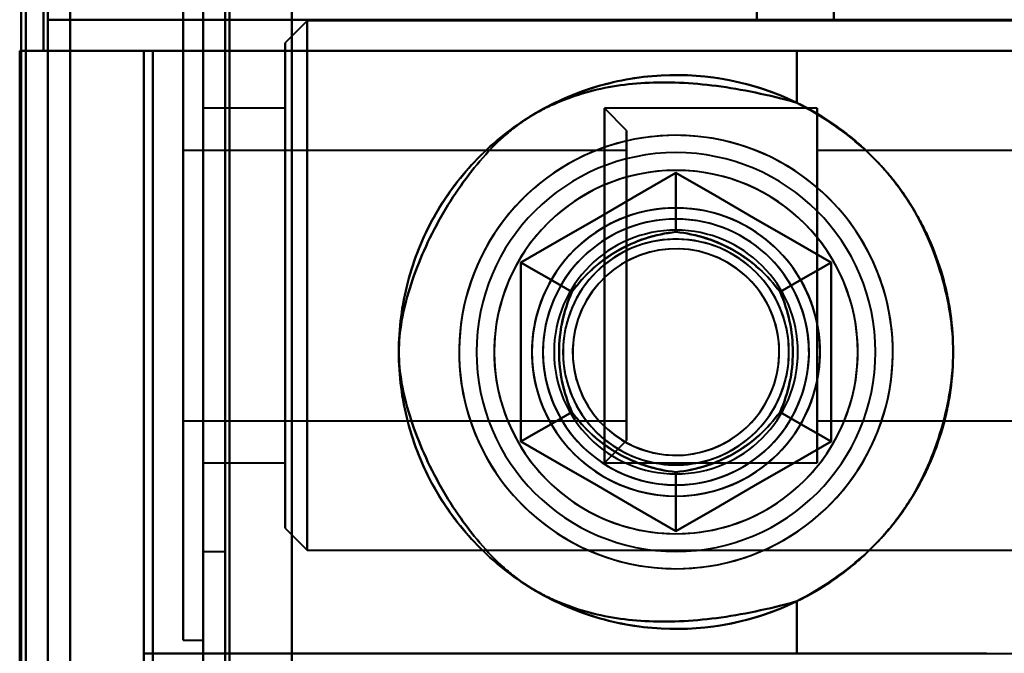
# Model space of a CAD drawing. Header units: millimetres. Extents: x -1442 to 3067, y -120 to 1210.
# Tile 38 of 71: x 437 to 459, y 275 to 289. Entities that reach past the tile are written whole.
import ezdxf

# ---------------------------------------------------------------- set-up
doc = ezdxf.new("R2010")
doc.units = ezdxf.units.MM
doc.layers.add('G-IMPT', color=8, linetype='Continuous', lineweight=40)

# ---------------------------------------------------------------- blocks, each defined once
blk = doc.blocks.new('NEXA 2000 CALQUES_dwg-762145-Gauche')
at = {"layer": 'G-IMPT'}
for p, q in [((441, 1137.272), (441, 129.472)), ((441, 1137.272), (441, 129.472)), ((437.5, 129.472), (437.5, 1102.272)), ((438, 288.672), (438, 943.072)), ((440.55, 291.372), (440.55, 283.372)), ((440.55, 275.372), (440.55, 291.372)), ((440.55, 283.372), (440.55, 291.372)), ((440.55, 291.372), (440.55, 283.372)), ((440.55, 275.372), (440.55, 291.372)), ((440.55, 283.372), (440.55, 291.372)), ((441, 291.372), (441, 275.372)), ((441, 291.372), (441, 283.372)), ((441, 283.372), (441, 291.372)), ((441, 291.372), (441, 275.372)), ((441, 291.372), (441, 283.372)), ((441, 283.372), (441, 291.372)), ((455.221, 289.372), (437.5, 289.372)), ((437.5, 289.372), (455.221, 289.372)), ((441.5, 289.372), (441, 289.372)), ((441.5, 289.372), (441, 289.372)), ((441, 283.372), (441, 289.372)), ((441, 289.372), (441, 283.372)), ((441, 283.372), (441, 289.372)), ((441, 289.372), (441, 283.372)), ((441.5, 283.372), (441.5, 289.372)), ((441.5, 289.372), (441.5, 283.372)), ((441.5, 283.372), (441.5, 289.372)), ((441.5, 289.372), (441.5, 283.372)), ((443.35, 289.347), (442.85, 288.847)), ((443.35, 289.347), (442.85, 288.847)), ((476, 289.347), (443.35, 289.347)), ((476, 289.347), (443.35, 289.347)), ((443.35, 289.347), (443.35, 277.397)), ((443.35, 289.347), (443.35, 277.397)), ((443.35, 277.397), (443.35, 289.347)), ((443.35, 277.397), (443.35, 289.347)), ((443.35, 289.347), (443.35, 277.397)), ((443.35, 289.347), (443.35, 277.397)), ((443.35, 277.397), (443.35, 289.347)), ((443.35, 277.397), (443.35, 289.347)), ((453.485, 289.372), (464.665, 289.372)), ((464.665, 289.372), (453.485, 289.372)), ((463.707, 289.372), (455.221, 289.372)), ((455.221, 289.372), (463.707, 289.372)), ((437.4, 288.672), (438, 288.672)), ((437.4, 288.672), (438, 288.672)), ((438, 288.672), (437.4, 288.672)), ((438, 288.672), (437.4, 288.672)), ((439.665, 288.672), (454.387, 288.672)), ((454.387, 288.672), (439.665, 288.672)), ((439.665, 288.672), (454.387, 288.672)), ((454.387, 288.672), (439.665, 288.672)), ((442.85, 288.847), (442.85, 277.897)), ((442.85, 288.847), (442.85, 277.897)), ((442.85, 277.897), (442.85, 288.847)), ((442.85, 277.897), (442.85, 288.847)), ((442.85, 288.847), (442.85, 277.897)), ((442.85, 288.847), (442.85, 277.897)), ((442.85, 277.897), (442.85, 288.847)), ((442.85, 277.897), (442.85, 288.847)), ((454.387, 288.672), (463.484, 288.672)), ((463.484, 288.672), (454.387, 288.672)), ((454.387, 288.672), (463.484, 288.672)), ((463.484, 288.672), (454.387, 288.672)), ((442.85, 287.372), (441, 287.372)), ((442.85, 287.372), (441, 287.372)), ((441, 279.504), (441, 287.372)), ((441, 287.372), (441, 279.504)), ((441, 279.504), (441, 287.372)), ((441, 287.372), (441, 279.504)), ((442.85, 279.372), (442.85, 287.372)), ((442.85, 279.372), (442.85, 287.372)), ((442.85, 287.372), (442.85, 279.504)), ((442.85, 279.372), (442.85, 287.372)), ((442.85, 279.372), (442.85, 287.372)), ((442.85, 287.372), (442.85, 279.504)), ((442.85, 287.372), (442.85, 287.241)), ((454.85, 287.372), (450.05, 287.372)), ((450.55, 286.872), (450.05, 287.372)), ((454.85, 287.372), (450.05, 287.372)), ((450.55, 286.872), (450.05, 287.372)), ((450.05, 287.372), (450.05, 279.504)), ((450.05, 279.504), (450.05, 287.372)), ((450.05, 287.372), (450.05, 283.372)), ((450.05, 283.372), (450.05, 287.372)), ((454.85, 287.241), (454.85, 287.372)), ((454.85, 279.504), (454.85, 287.372)), ((454.85, 287.372), (454.85, 279.372)), ((454.85, 287.372), (454.85, 279.372)), ((454.85, 279.504), (454.85, 287.372)), ((454.85, 287.372), (454.85, 279.372)), ((454.85, 287.372), (454.85, 279.372)), ((441, 279.372), (441, 287.241)), ((441, 287.241), (441, 279.372)), ((441, 279.372), (441, 287.241)), ((441, 287.241), (441, 279.372)), ((442.85, 287.241), (442.85, 279.372)), ((442.85, 287.241), (442.85, 279.372)), ((450.05, 287.241), (450.05, 283.372)), ((450.05, 283.372), (450.05, 287.241)), ((450.05, 287.241), (450.05, 279.372)), ((450.05, 279.372), (450.05, 287.241)), ((454.85, 279.372), (454.85, 287.241)), ((454.85, 279.372), (454.85, 287.241)), ((450.55, 286.872), (450.55, 279.987)), ((450.55, 279.987), (450.55, 286.872)), ((450.55, 286.872), (450.55, 279.987)), ((450.55, 279.987), (450.55, 286.872)), ((450.55, 286.757), (450.55, 279.872)), ((450.55, 279.872), (450.55, 286.757)), ((450.55, 286.757), (450.55, 279.872)), ((450.55, 279.872), (450.55, 286.757)), ((450.55, 286.422), (440.55, 286.422)), ((450.55, 286.422), (440.55, 286.422)), ((440.55, 286.422), (440.55, 284.147)), ((440.55, 282.597), (440.55, 286.422)), ((440.55, 286.422), (440.55, 280.422)), ((440.55, 282.597), (440.55, 286.422)), ((440.55, 286.322), (440.55, 280.322)), ((440.55, 286.322), (440.55, 282.597)), ((450.55, 286.422), (450.55, 282.597)), ((450.55, 284.147), (450.55, 286.422)), ((450.55, 286.422), (450.55, 282.597)), ((450.55, 280.422), (450.55, 286.422)), ((450.55, 280.322), (450.55, 286.322)), ((450.55, 282.597), (450.55, 286.322)), ((471.55, 286.422), (454.85, 286.422)), ((471.55, 286.422), (454.85, 286.422)), ((454.85, 280.322), (454.85, 286.422)), ((454.85, 280.322), (454.85, 286.422)), ((454.85, 286.422), (454.85, 280.422)), ((454.85, 286.422), (454.85, 286.322)), ((454.85, 280.322), (454.85, 286.422)), ((454.85, 280.322), (454.85, 286.422)), ((454.85, 286.422), (454.85, 280.422)), ((454.85, 286.322), (454.85, 280.322)), ((454.85, 286.322), (454.85, 280.322)), ((440.55, 284.147), (440.55, 280.422)), ((440.55, 280.322), (440.55, 284.147)), ((440.55, 280.322), (440.55, 284.147)), ((450.55, 284.147), (450.55, 280.322)), ((450.55, 280.422), (450.55, 284.147)), ((450.55, 284.147), (450.55, 280.322)), ((440.55, 283.372), (440.55, 275.372)), ((440.55, 275.372), (440.55, 283.372)), ((440.55, 283.372), (440.55, 275.372)), ((440.55, 275.372), (440.55, 283.372)), ((441, 277.372), (441, 283.372)), ((441, 283.372), (441, 277.372)), ((441, 283.372), (441, 275.372)), ((441, 275.372), (441, 283.372)), ((441, 277.372), (441, 283.372)), ((441, 283.372), (441, 277.372)), ((441, 283.372), (441, 275.372)), ((441, 275.372), (441, 283.372)), ((441.5, 277.372), (441.5, 283.372)), ((441.5, 283.372), (441.5, 277.372)), ((441.5, 277.372), (441.5, 283.372)), ((441.5, 283.372), (441.5, 277.372)), ((450.05, 283.372), (450.05, 279.372)), ((450.05, 279.372), (450.05, 283.372)), ((450.05, 283.372), (450.05, 279.504)), ((450.05, 279.504), (450.05, 283.372)), ((440.55, 282.597), (440.55, 280.322)), ((450.55, 280.322), (450.55, 282.597)), ((440.55, 280.322), (450.55, 280.322)), ((440.55, 280.322), (450.55, 280.322)), ((454.85, 280.422), (454.85, 280.322)), ((454.85, 280.322), (471.55, 280.322)), ((454.85, 280.322), (471.55, 280.322)), ((450.05, 279.372), (450.55, 279.872)), ((450.05, 279.372), (450.55, 279.872)), ((441, 279.372), (442.85, 279.372)), ((441, 279.372), (442.85, 279.372)), ((442.85, 279.504), (442.85, 279.372)), ((450.05, 279.372), (454.85, 279.372)), ((450.05, 279.372), (454.85, 279.372)), ((454.85, 279.372), (454.85, 279.504)), ((442.85, 277.897), (443.35, 277.397)), ((442.85, 277.897), (443.35, 277.397)), ((441, 277.372), (441.5, 277.372)), ((441, 277.372), (441.5, 277.372)), ((443.35, 277.397), (476, 277.397)), ((443.35, 277.397), (476, 277.397)), ((440.55, 275.372), (441, 275.372)), ((440.55, 275.372), (441, 275.372)), ((439.665, 275.072), (454.387, 275.072)), ((454.387, 275.072), (439.665, 275.072)), ((458.665, 275.072), (450.665, 275.072)), ((458.665, 275.072), (450.665, 275.072)), ((454.387, 275.072), (464.665, 275.072))]:
    blk.add_line(p, q, dxfattribs=at)
at = {"layer": 'G-IMPT', "flags": 128}
for points in [[(443, 1137.772), (443, 885.572), (443, 633.372), (443, 381.172), (443, 128.972)], [(443, 128.972), (443, 381.172), (443, 633.372), (443, 885.572), (443, 1137.772)], [(443, 128.972), (443, 381.172), (443, 633.372), (443, 885.572), (443, 1137.772)], [(443, 1137.772), (443, 885.572), (443, 633.372), (443, 381.172), (443, 128.972)], [(441, 129.472), (441, 381.422), (441, 633.372), (441, 885.322), (441, 1137.272)], [(441, 1137.272), (441, 885.322), (441, 633.372), (441, 381.422), (441, 129.472)], [(441, 129.472), (441, 381.422), (441, 633.372), (441, 885.322), (441, 1137.272)], [(441, 1137.272), (441, 885.322), (441, 633.372), (441, 381.422), (441, 129.472)], [(441, 1137.272), (441, 885.322), (441, 633.372), (441, 381.422), (441, 129.472)], [(441, 129.472), (441, 381.422), (441, 633.372), (441, 885.322), (441, 1137.272)], [(441, 1137.272), (441, 885.322), (441, 633.372), (441, 381.422), (441, 129.472)], [(441, 129.472), (441, 381.422), (441, 633.372), (441, 885.322), (441, 1137.272)], [(441.5, 129.472), (441.5, 381.422), (441.5, 633.372), (441.5, 885.322), (441.5, 1137.272)], [(441.5, 1137.272), (441.5, 885.322), (441.5, 633.372), (441.5, 381.422), (441.5, 129.472)], [(441.5, 1137.272), (441.5, 885.322), (441.5, 633.372), (441.5, 381.422), (441.5, 129.472)], [(441.5, 129.472), (441.5, 381.422), (441.5, 633.372), (441.5, 885.322), (441.5, 1137.272)], [(441.6, 1137.272), (441.6, 885.322), (441.6, 633.372), (441.6, 381.422), (441.6, 129.472)], [(441.6, 129.472), (441.6, 381.422), (441.6, 633.372), (441.6, 885.322), (441.6, 1137.272)], [(441.6, 1137.272), (441.6, 885.322), (441.6, 633.372), (441.6, 381.422), (441.6, 129.472)], [(441.6, 129.472), (441.6, 381.422), (441.6, 633.372), (441.6, 885.322), (441.6, 1137.272)], [(441.6, 129.472), (441.6, 381.422), (441.6, 633.372), (441.6, 885.322), (441.6, 1137.272)], [(441.6, 1137.272), (441.6, 885.322), (441.6, 633.372), (441.6, 381.422), (441.6, 129.472)], [(441.6, 129.472), (441.6, 381.422), (441.6, 633.372), (441.6, 885.322), (441.6, 1137.272)], [(441.6, 1137.272), (441.6, 885.322), (441.6, 633.372), (441.6, 381.422), (441.6, 129.472)], [(441.6, 129.472), (441.6, 381.422), (441.6, 633.372), (441.6, 885.322), (441.6, 1137.272)], [(441.6, 1137.272), (441.6, 885.322), (441.6, 633.372), (441.6, 381.422), (441.6, 129.472)], [(441.6, 1137.272), (441.6, 885.322), (441.6, 633.372), (441.6, 381.422), (441.6, 129.472)], [(441.6, 129.472), (441.6, 381.422), (441.6, 633.372), (441.6, 885.322), (441.6, 1137.272)], [(443, 1137.272), (443, 885.322), (443, 633.372), (443, 381.422), (443, 129.472)], [(443, 129.472), (443, 381.422), (443, 633.372), (443, 885.322), (443, 1137.272)], [(443, 129.472), (443, 381.422), (443, 633.372), (443, 885.322), (443, 1137.272)], [(443, 1137.272), (443, 885.322), (443, 633.372), (443, 381.422), (443, 129.472)], [(443, 129.472), (443, 381.422), (443, 633.372), (443, 885.322), (443, 1137.272)], [(443, 1137.272), (443, 885.322), (443, 633.372), (443, 381.422), (443, 129.472)], [(443, 1137.272), (443, 885.322), (443, 633.372), (443, 381.422), (443, 129.472)], [(443, 129.472), (443, 381.422), (443, 633.372), (443, 885.322), (443, 1137.272)], [(438, 128.972), (438, 372.422), (438, 615.872), (438, 859.322), (438, 1102.772)], [(438, 1102.772), (438, 859.322), (438, 615.872), (438, 372.422), (438, 128.972)], [(438, 1102.772), (438, 859.322), (438, 615.872), (438, 372.422), (438, 128.972)], [(438, 128.972), (438, 372.422), (438, 615.872), (438, 859.322), (438, 1102.772)], [(436.9, 1102.272), (436.9, 867.047), (436.9, 631.822), (436.9, 396.597), (436.9, 161.372)], [(436.9, 1102.272), (436.9, 859.072), (436.9, 615.872), (436.9, 372.672), (436.9, 129.472)], [(436.9, 1102.272), (436.9, 867.047), (436.9, 631.822), (436.9, 396.597), (436.9, 161.372)], [(436.9, 161.372), (436.9, 396.597), (436.9, 631.822), (436.9, 867.047), (436.9, 1102.272)], [(436.9, 129.472), (436.9, 372.672), (436.9, 615.872), (436.9, 859.072), (436.9, 1102.272)], [(436.9, 161.372), (436.9, 396.597), (436.9, 631.822), (436.9, 867.047), (436.9, 1102.272)], [(437, 129.472), (437, 372.672), (437, 615.872), (437, 859.072), (437, 1102.272)], [(437, 1102.272), (437, 859.072), (437, 615.872), (437, 372.672), (437, 129.472)], [(437.5, 1102.272), (437.5, 859.072), (437.5, 615.872), (437.5, 372.672), (437.5, 129.472)], [(437.5, 129.472), (437.5, 372.672), (437.5, 615.872), (437.5, 859.072), (437.5, 1102.272)], [(437.5, 1102.272), (437.5, 859.072), (437.5, 615.872), (437.5, 372.672), (437.5, 129.472)], [(437.5, 129.472), (437.5, 372.672), (437.5, 615.872), (437.5, 859.072), (437.5, 1102.272)], [(437.5, 1102.272), (437.5, 859.072), (437.5, 615.872), (437.5, 372.672), (437.5, 129.472)], [(437.5, 1102.272), (437.5, 859.072), (437.5, 615.872), (437.5, 372.672), (437.5, 129.472)], [(437.5, 129.472), (437.5, 372.672), (437.5, 615.872), (437.5, 859.072), (437.5, 1102.272)], [(437.5, 129.472), (437.5, 372.672), (437.5, 615.872), (437.5, 859.072), (437.5, 1102.272)], [(437, 288.672), (437, 452.272), (437, 615.872), (437, 779.472), (437, 943.072)], [(437, 943.072), (437, 779.472), (437, 615.872), (437, 452.272), (437, 288.672)], [(437, 288.672), (437, 452.272), (437, 615.872), (437, 779.472), (437, 943.072)], [(437, 943.072), (437, 779.472), (437, 615.872), (437, 452.272), (437, 288.672)], [(437.4, 288.672), (437.4, 452.272), (437.4, 615.872), (437.4, 779.472), (437.4, 943.072)], [(437.4, 288.672), (437.4, 452.272), (437.4, 615.872), (437.4, 779.472), (437.4, 943.072)], [(437.4, 943.072), (437.4, 779.472), (437.4, 615.872), (437.4, 452.272), (437.4, 288.672)], [(437.4, 943.072), (437.4, 779.472), (437.4, 615.872), (437.4, 452.272), (437.4, 288.672)], [(437.4, 943.072), (437.4, 779.472), (437.4, 615.872), (437.4, 452.272), (437.4, 288.672)], [(437.4, 288.672), (437.4, 452.272), (437.4, 615.872), (437.4, 779.472), (437.4, 943.072)], [(437.5, 288.672), (437.5, 452.272), (437.5, 615.872), (437.5, 779.472), (437.5, 943.072)], [(437.5, 943.072), (437.5, 779.472), (437.5, 615.872), (437.5, 452.272), (437.5, 288.672)], [(437.5, 943.072), (437.5, 779.472), (437.5, 615.872), (437.5, 452.272), (437.5, 288.672)], [(437.5, 288.672), (437.5, 452.272), (437.5, 615.872), (437.5, 779.472), (437.5, 943.072)], [(437.5, 288.672), (437.5, 452.272), (437.5, 615.872), (437.5, 779.472), (437.5, 943.072)], [(437.5, 943.072), (437.5, 779.472), (437.5, 615.872), (437.5, 452.272), (437.5, 288.672)], [(438, 288.672), (438, 452.272), (438, 615.872), (438, 779.472), (438, 943.072)], [(438, 943.072), (438, 779.472), (438, 615.872), (438, 452.272), (438, 288.672)], [(438, 943.072), (438, 779.472), (438, 615.872), (438, 452.272), (438, 288.672)], [(438, 288.672), (438, 452.272), (438, 615.872), (438, 779.472), (438, 943.072)], [(443, 288.672), (443, 452.272), (443, 615.872), (443, 779.472), (443, 943.072)], [(443, 943.072), (443, 779.472), (443, 615.872), (443, 452.272), (443, 288.672)], [(443, 943.072), (443, 779.472), (443, 615.872), (443, 452.272), (443, 288.672)], [(443, 288.672), (443, 452.272), (443, 615.872), (443, 779.472), (443, 943.072)], [(453.485, 295.372), (453.485, 293.872), (453.485, 292.372), (453.485, 290.872), (453.485, 289.372)], [(453.485, 289.372), (453.485, 290.872), (453.485, 292.372), (453.485, 293.872), (453.485, 295.372)], [(455.221, 292.372), (455.221, 291.622), (455.221, 290.872), (455.221, 290.122), (455.221, 289.372)], [(455.221, 289.372), (455.221, 290.122), (455.221, 290.872), (455.221, 291.622), (455.221, 292.372)], [(437.5, 274.372), (437.5, 278.122), (437.5, 281.872), (437.5, 285.622), (437.5, 289.372)], [(437.5, 274.372), (437.5, 278.122), (437.5, 281.872), (437.5, 285.622), (437.5, 289.372)], [(437.5, 289.372), (437.5, 285.622), (437.5, 281.872), (437.5, 278.122), (437.5, 274.372)], [(437.5, 289.372), (437.5, 285.622), (437.5, 281.872), (437.5, 278.122), (437.5, 274.372)], [(437.5, 289.372), (437.5, 285.622), (437.5, 281.872), (437.5, 278.122), (437.5, 274.372)], [(453.485, 289.372), (449.488, 289.372), (445.492, 289.372), (441.496, 289.372), (437.5, 289.372)], [(437.5, 289.372), (437.5, 285.622), (437.5, 281.872), (437.5, 278.122), (437.5, 274.372)], [(437.5, 274.372), (437.5, 278.122), (437.5, 281.872), (437.5, 285.622), (437.5, 289.372)], [(437.5, 274.372), (437.5, 278.122), (437.5, 281.872), (437.5, 285.622), (437.5, 289.372)], [(437.5, 289.372), (441.496, 289.372), (445.492, 289.372), (449.488, 289.372), (453.485, 289.372)], [(436.865, 288.672), (436.865, 272.272), (436.865, 255.872), (436.865, 239.472), (436.865, 223.072)], [(436.865, 223.072), (436.865, 239.472), (436.865, 255.872), (436.865, 272.272), (436.865, 288.672)], [(437.45, 288.672), (437.304, 288.672), (437.158, 288.672), (437.011, 288.672), (436.865, 288.672)], [(436.865, 288.672), (436.882, 288.672), (436.899, 288.672), (436.916, 288.672), (436.933, 288.672)], [(436.865, 288.672), (436.999, 288.672), (437.133, 288.672), (437.266, 288.672), (437.4, 288.672)], [(436.865, 223.072), (436.865, 239.472), (436.865, 255.872), (436.865, 272.272), (436.865, 288.672)], [(437.4, 288.672), (437.266, 288.672), (437.133, 288.672), (436.999, 288.672), (436.865, 288.672)], [(436.865, 288.672), (436.865, 272.272), (436.865, 255.872), (436.865, 239.472), (436.865, 223.072)], [(436.933, 288.672), (436.916, 288.672), (436.899, 288.672), (436.882, 288.672), (436.865, 288.672)], [(436.865, 288.672), (437.011, 288.672), (437.158, 288.672), (437.304, 288.672), (437.45, 288.672)], [(436.865, 223.072), (436.865, 239.472), (436.865, 255.872), (436.865, 272.272), (436.865, 288.672)], [(436.865, 288.672), (436.865, 272.272), (436.865, 255.872), (436.865, 239.472), (436.865, 223.072)], [(436.933, 288.672), (436.949, 288.672), (436.966, 288.672), (436.983, 288.672), (437, 288.672)], [(437, 288.672), (436.983, 288.672), (436.966, 288.672), (436.949, 288.672), (436.933, 288.672)], [(437.5, 288.672), (437.375, 288.672), (437.25, 288.672), (437.125, 288.672), (437, 288.672)], [(437, 288.672), (437, 272.272), (437, 255.872), (437, 239.472), (437, 223.072)], [(437, 288.672), (437.125, 288.672), (437.25, 288.672), (437.375, 288.672), (437.5, 288.672)], [(437, 223.072), (437, 239.472), (437, 255.872), (437, 272.272), (437, 288.672)], [(437, 288.672), (437.125, 288.672), (437.25, 288.672), (437.375, 288.672), (437.5, 288.672)], [(437.5, 288.672), (437.375, 288.672), (437.25, 288.672), (437.125, 288.672), (437, 288.672)], [(437.4, 288.672), (437.966, 288.672), (438.533, 288.672), (439.099, 288.672), (439.665, 288.672)], [(439.665, 288.672), (439.099, 288.672), (438.533, 288.672), (437.966, 288.672), (437.4, 288.672)], [(437.4, 288.672), (437.966, 288.672), (438.533, 288.672), (439.099, 288.672), (439.665, 288.672)], [(439.665, 288.672), (439.099, 288.672), (438.533, 288.672), (437.966, 288.672), (437.4, 288.672)], [(437.5, 288.672), (437.487, 288.672), (437.475, 288.672), (437.462, 288.672), (437.45, 288.672)], [(437.45, 288.672), (437.462, 288.672), (437.475, 288.672), (437.487, 288.672), (437.5, 288.672)], [(438, 223.072), (438, 239.472), (438, 255.872), (438, 272.272), (438, 288.672)], [(438, 288.672), (438.466, 288.672), (438.933, 288.672), (439.399, 288.672), (439.865, 288.672)], [(439.865, 288.672), (439.399, 288.672), (438.933, 288.672), (438.466, 288.672), (438, 288.672)], [(438, 223.072), (438, 239.472), (438, 255.872), (438, 272.272), (438, 288.672)], [(438, 288.672), (438, 272.272), (438, 255.872), (438, 239.472), (438, 223.072)], [(439.865, 288.672), (439.399, 288.672), (438.933, 288.672), (438.466, 288.672), (438, 288.672)], [(438, 288.672), (438.466, 288.672), (438.933, 288.672), (439.399, 288.672), (439.865, 288.672)], [(438, 288.672), (438, 272.272), (438, 255.872), (438, 239.472), (438, 223.072)], [(439.665, 288.672), (439.665, 285.272), (439.665, 281.872), (439.665, 278.472), (439.665, 275.072)], [(439.665, 275.072), (439.665, 278.472), (439.665, 281.872), (439.665, 285.272), (439.665, 288.672)], [(439.665, 288.672), (439.665, 272.272), (439.665, 255.872), (439.665, 239.472), (439.665, 223.072)], [(439.665, 275.072), (439.665, 278.472), (439.665, 281.872), (439.665, 285.272), (439.665, 288.672)], [(439.665, 223.072), (439.665, 239.472), (439.665, 255.872), (439.665, 272.272), (439.665, 288.672)], [(439.665, 288.672), (439.665, 285.272), (439.665, 281.872), (439.665, 278.472), (439.665, 275.072)], [(439.665, 288.672), (439.665, 272.272), (439.665, 255.872), (439.665, 239.472), (439.665, 223.072)], [(439.665, 223.072), (439.665, 239.472), (439.665, 255.872), (439.665, 272.272), (439.665, 288.672)], [(439.865, 288.672), (439.865, 272.272), (439.865, 255.872), (439.865, 239.472), (439.865, 223.072)], [(439.865, 288.672), (439.865, 272.272), (439.865, 255.872), (439.865, 239.472), (439.865, 223.072)], [(439.865, 223.072), (439.865, 239.472), (439.865, 255.872), (439.865, 272.272), (439.865, 288.672)], [(439.865, 288.672), (440.649, 288.672), (441.433, 288.672), (442.216, 288.672), (443, 288.672)], [(439.865, 223.072), (439.865, 239.472), (439.865, 255.872), (439.865, 272.272), (439.865, 288.672)], [(443, 288.672), (442.216, 288.672), (441.433, 288.672), (440.649, 288.672), (439.865, 288.672)], [(439.865, 223.072), (439.865, 239.472), (439.865, 255.872), (439.865, 272.272), (439.865, 288.672)], [(439.865, 223.072), (439.865, 239.472), (439.865, 255.872), (439.865, 272.272), (439.865, 288.672)], [(439.865, 288.672), (439.865, 272.272), (439.865, 255.872), (439.865, 239.472), (439.865, 223.072)], [(443, 288.672), (442.216, 288.672), (441.433, 288.672), (440.649, 288.672), (439.865, 288.672)], [(439.865, 288.672), (439.865, 272.272), (439.865, 255.872), (439.865, 239.472), (439.865, 223.072)], [(439.865, 288.672), (440.649, 288.672), (441.433, 288.672), (442.216, 288.672), (443, 288.672)], [(443, 223.072), (443, 239.472), (443, 255.872), (443, 272.272), (443, 288.672)], [(443, 288.672), (448.276, 288.672), (453.552, 288.672), (458.829, 288.672), (464.105, 288.672)], [(443, 288.672), (443, 272.272), (443, 255.872), (443, 239.472), (443, 223.072)], [(464.105, 288.672), (458.829, 288.672), (453.552, 288.672), (448.276, 288.672), (443, 288.672)], [(443, 288.672), (443, 272.272), (443, 255.872), (443, 239.472), (443, 223.072)], [(443, 223.072), (443, 239.472), (443, 255.872), (443, 272.272), (443, 288.672)], [(464.105, 288.672), (458.829, 288.672), (453.552, 288.672), (448.276, 288.672), (443, 288.672)], [(443, 288.672), (448.276, 288.672), (453.552, 288.672), (458.829, 288.672), (464.105, 288.672)], [(454.387, 288.672), (454.387, 288.379), (454.387, 288.085), (454.387, 287.792), (454.387, 287.499)], [(454.387, 287.499), (454.387, 287.792), (454.387, 288.085), (454.387, 288.379), (454.387, 288.672)], [(454.387, 288.672), (454.387, 288.379), (454.387, 288.085), (454.387, 287.792), (454.387, 287.499)], [(454.387, 287.499), (454.387, 287.792), (454.387, 288.085), (454.387, 288.379), (454.387, 288.672)], [(451.665, 286.763), (451.47, 286.759), (451.274, 286.747), (451.08, 286.728), (450.886, 286.7), (450.694, 286.665), (450.503, 286.623), (450.314, 286.572), (450.127, 286.514), (449.942, 286.449), (449.761, 286.377), (449.582, 286.297), (449.407, 286.21), (449.235, 286.116), (449.067, 286.016), (448.904, 285.909), (448.745, 285.795), (448.59, 285.675), (448.44, 285.549), (448.296, 285.417), (448.157, 285.279), (448.024, 285.136), (447.896, 284.988), (447.774, 284.835), (447.659, 284.677), (447.55, 284.515), (447.448, 284.348), (447.352, 284.177), (447.263, 284.003), (447.182, 283.825), (447.107, 283.644), (447.04, 283.461), (446.98, 283.274), (446.928, 283.086), (446.883, 282.896), (446.846, 282.704), (446.816, 282.51), (446.795, 282.316), (446.781, 282.121), (446.775, 281.925), (446.777, 281.73), (446.786, 281.534), (446.804, 281.339), (446.829, 281.145), (446.862, 280.953), (446.903, 280.761), (446.951, 280.572), (447.007, 280.384), (447.07, 280.199), (447.14, 280.017), (447.218, 279.837), (447.303, 279.661), (447.395, 279.488), (447.494, 279.319), (447.599, 279.155), (447.711, 278.994), (447.83, 278.838), (447.954, 278.688), (448.084, 278.542), (448.22, 278.401), (448.362, 278.266), (448.509, 278.137), (448.661, 278.014), (448.817, 277.897), (448.979, 277.786), (449.144, 277.682), (449.314, 277.584), (449.487, 277.494), (449.664, 277.41), (449.844, 277.334), (450.027, 277.264), (450.212, 277.203), (450.4, 277.148), (450.59, 277.101), (450.782, 277.062), (450.975, 277.031), (451.169, 277.007), (451.364, 276.991), (451.56, 276.983), (451.665, 276.982)], [(455.9, 284.318), (455.799, 284.485), (455.691, 284.648), (455.577, 284.807), (455.457, 284.961), (455.33, 285.11), (455.198, 285.254), (455.06, 285.393), (454.916, 285.526), (454.767, 285.653), (454.614, 285.774), (454.455, 285.889), (454.293, 285.997), (454.126, 286.099), (453.955, 286.194), (453.78, 286.282), (453.602, 286.363), (453.421, 286.437), (453.237, 286.503), (453.05, 286.562), (452.862, 286.614), (452.671, 286.658), (452.479, 286.695), (452.286, 286.723), (452.091, 286.744), (451.896, 286.757), (451.7, 286.763), (451.505, 286.76), (451.309, 286.75), (451.115, 286.732), (450.921, 286.706), (450.728, 286.672), (450.537, 286.631), (450.348, 286.582), (450.16, 286.525), (449.975, 286.462), (449.793, 286.39), (449.614, 286.312), (449.438, 286.226), (449.266, 286.134), (449.097, 286.034), (448.933, 285.928), (448.773, 285.816), (448.618, 285.697), (448.467, 285.572), (448.322, 285.441), (448.182, 285.305), (448.047, 285.163), (447.918, 285.015), (447.796, 284.863), (447.679, 284.706), (447.569, 284.544), (447.466, 284.378), (447.369, 284.208), (447.279, 284.035), (447.196, 283.857), (447.12, 283.677), (447.051, 283.494), (446.99, 283.308), (446.937, 283.12), (446.89, 282.93), (446.852, 282.738), (446.821, 282.545), (446.798, 282.351), (446.783, 282.156), (446.776, 281.96), (446.776, 281.765), (446.784, 281.569), (446.8, 281.374), (446.824, 281.18), (446.855, 280.987), (446.895, 280.795), (446.942, 280.606), (446.996, 280.418), (447.058, 280.232), (447.127, 280.049), (447.204, 279.869), (447.287, 279.692), (447.378, 279.519), (447.43, 279.427)], [(451.665, 276.982), (451.861, 276.986), (452.056, 276.998), (452.251, 277.017), (452.444, 277.044), (452.637, 277.079), (452.828, 277.122), (453.017, 277.172), (453.204, 277.23), (453.388, 277.295), (453.57, 277.368), (453.748, 277.448), (453.923, 277.535), (454.095, 277.628), (454.263, 277.729), (454.426, 277.836), (454.586, 277.95), (454.74, 278.07), (454.89, 278.196), (455.034, 278.328), (455.173, 278.465), (455.307, 278.608), (455.434, 278.756), (455.556, 278.91), (455.671, 279.068), (455.78, 279.23), (455.883, 279.397), (455.978, 279.567), (456.067, 279.742), (456.149, 279.919), (456.223, 280.1), (456.29, 280.284), (456.35, 280.47), (456.403, 280.659), (456.447, 280.849), (456.484, 281.041), (456.514, 281.234), (456.535, 281.429), (456.549, 281.624), (456.555, 281.82), (456.553, 282.015), (456.544, 282.21), (456.526, 282.405), (456.501, 282.599), (456.468, 282.792), (456.428, 282.983), (456.379, 283.173), (456.324, 283.36), (456.26, 283.546), (456.19, 283.728), (456.112, 283.907), (456.027, 284.084), (455.935, 284.256), (455.836, 284.425), (455.731, 284.59), (455.619, 284.75), (455.501, 284.906), (455.376, 285.057), (455.246, 285.203), (455.11, 285.343), (454.968, 285.478), (454.822, 285.608), (454.67, 285.731), (454.513, 285.848), (454.352, 285.959), (454.186, 286.063), (454.017, 286.16), (453.843, 286.251), (453.666, 286.335), (453.486, 286.411), (453.303, 286.48), (453.118, 286.542), (452.93, 286.596), (452.74, 286.643), (452.548, 286.682), (452.355, 286.714), (452.161, 286.738), (451.966, 286.753), (451.771, 286.762), (451.665, 286.763)], [(448.165, 283.893), (449.04, 284.398), (449.915, 284.903), (450.79, 285.409), (451.665, 285.914)], [(451.665, 285.914), (450.79, 285.409), (449.915, 284.903), (449.04, 284.398), (448.165, 283.893)], [(448.165, 283.893), (449.04, 284.398), (449.915, 284.903), (450.79, 285.409), (451.665, 285.914)], [(448.165, 283.893), (449.04, 284.398), (449.915, 284.903), (450.79, 285.409), (451.665, 285.914)], [(451.665, 285.914), (450.79, 285.409), (449.915, 284.903), (449.04, 284.398), (448.165, 283.893)], [(451.665, 285.914), (450.79, 285.409), (449.915, 284.903), (449.04, 284.398), (448.165, 283.893)], [(451.665, 285.914), (450.79, 285.409), (449.915, 284.903), (449.04, 284.398), (448.165, 283.893)], [(448.165, 283.893), (449.04, 284.398), (449.915, 284.903), (450.79, 285.409), (451.665, 285.914)], [(451.665, 285.914), (450.79, 285.409), (449.915, 284.903), (449.04, 284.398), (448.165, 283.893)], [(451.665, 285.914), (450.79, 285.409), (449.915, 284.903), (449.04, 284.398), (448.165, 283.893)], [(448.165, 283.893), (449.04, 284.398), (449.915, 284.903), (450.79, 285.409), (451.665, 285.914)], [(448.165, 283.893), (449.04, 284.398), (449.915, 284.903), (450.79, 285.409), (451.665, 285.914)], [(451.665, 285.914), (451.665, 285.581), (451.665, 285.248), (451.665, 284.914), (451.665, 284.581)], [(451.665, 284.581), (451.665, 284.914), (451.665, 285.248), (451.665, 285.581), (451.665, 285.914)], [(451.665, 285.914), (452.54, 285.409), (453.415, 284.903), (454.29, 284.398), (455.165, 283.893)], [(455.165, 283.893), (454.29, 284.398), (453.415, 284.903), (452.54, 285.409), (451.665, 285.914)], [(451.665, 285.914), (452.54, 285.409), (453.415, 284.903), (454.29, 284.398), (455.165, 283.893)], [(451.665, 285.914), (452.54, 285.409), (453.415, 284.903), (454.29, 284.398), (455.165, 283.893)], [(455.165, 283.893), (454.29, 284.398), (453.415, 284.903), (452.54, 285.409), (451.665, 285.914)], [(455.165, 283.893), (454.29, 284.398), (453.415, 284.903), (452.54, 285.409), (451.665, 285.914)], [(455.165, 283.893), (454.29, 284.398), (453.415, 284.903), (452.54, 285.409), (451.665, 285.914)], [(451.665, 285.914), (451.665, 285.581), (451.665, 285.248), (451.665, 284.914), (451.665, 284.581)], [(451.665, 284.581), (451.665, 284.914), (451.665, 285.248), (451.665, 285.581), (451.665, 285.914)], [(451.665, 285.914), (452.54, 285.409), (453.415, 284.903), (454.29, 284.398), (455.165, 283.893)], [(455.165, 283.893), (454.29, 284.398), (453.415, 284.903), (452.54, 285.409), (451.665, 285.914)], [(455.165, 283.893), (454.29, 284.398), (453.415, 284.903), (452.54, 285.409), (451.665, 285.914)], [(451.665, 285.914), (452.54, 285.409), (453.415, 284.903), (454.29, 284.398), (455.165, 283.893)], [(451.665, 285.914), (452.54, 285.409), (453.415, 284.903), (454.29, 284.398), (455.165, 283.893)], [(447.43, 279.427), (447.531, 279.26), (447.639, 279.096), (447.753, 278.938), (447.874, 278.784), (448, 278.634), (448.133, 278.49), (448.271, 278.352), (448.414, 278.219), (448.563, 278.092), (448.716, 277.971), (448.875, 277.856), (449.038, 277.748), (449.205, 277.646), (449.376, 277.551), (449.55, 277.463), (449.728, 277.382), (449.909, 277.308), (450.093, 277.241), (450.28, 277.182), (450.469, 277.131), (450.659, 277.086), (450.851, 277.05), (451.045, 277.021), (451.239, 277), (451.434, 276.987), (451.63, 276.982), (451.826, 276.985), (452.021, 276.995), (452.216, 277.013), (452.41, 277.039), (452.602, 277.072), (452.793, 277.114), (452.983, 277.163), (453.17, 277.219), (453.355, 277.283), (453.537, 277.354), (453.716, 277.433), (453.892, 277.518), (454.064, 277.611), (454.233, 277.71), (454.397, 277.816), (454.557, 277.929), (454.713, 278.048), (454.863, 278.173), (455.009, 278.303), (455.149, 278.44), (455.283, 278.582), (455.412, 278.729), (455.535, 278.882), (455.651, 279.039), (455.761, 279.2), (455.865, 279.366), (455.962, 279.536), (456.052, 279.71), (456.135, 279.887), (456.21, 280.067), (456.279, 280.251), (456.34, 280.436), (456.394, 280.625), (456.44, 280.815), (456.478, 281.006), (456.509, 281.2), (456.532, 281.394), (456.547, 281.589), (456.555, 281.784), (456.554, 281.98), (456.546, 282.175), (456.53, 282.37), (456.506, 282.564), (456.475, 282.757), (456.436, 282.949), (456.389, 283.139), (456.334, 283.327), (456.272, 283.512), (456.203, 283.695), (456.127, 283.875), (456.043, 284.052), (455.952, 284.226), (455.9, 284.318)], [(448.165, 279.852), (448.165, 280.862), (448.165, 281.872), (448.165, 282.883), (448.165, 283.893)], [(448.165, 283.893), (448.454, 283.726), (448.742, 283.56), (449.031, 283.393), (449.319, 283.227)], [(449.319, 283.227), (449.031, 283.393), (448.742, 283.56), (448.454, 283.726), (448.165, 283.893)], [(448.165, 283.893), (448.165, 282.883), (448.165, 281.872), (448.165, 280.862), (448.165, 279.852)], [(448.165, 279.852), (448.165, 280.862), (448.165, 281.872), (448.165, 282.883), (448.165, 283.893)], [(448.165, 279.852), (448.165, 280.862), (448.165, 281.872), (448.165, 282.883), (448.165, 283.893)], [(448.165, 283.893), (448.165, 282.883), (448.165, 281.872), (448.165, 280.862), (448.165, 279.852)], [(448.165, 283.893), (448.165, 282.883), (448.165, 281.872), (448.165, 280.862), (448.165, 279.852)], [(448.165, 283.893), (448.454, 283.726), (448.742, 283.56), (449.031, 283.393), (449.319, 283.227)], [(449.319, 283.227), (449.031, 283.393), (448.742, 283.56), (448.454, 283.726), (448.165, 283.893)], [(448.165, 283.893), (448.165, 282.883), (448.165, 281.872), (448.165, 280.862), (448.165, 279.852)], [(448.165, 279.852), (448.165, 280.862), (448.165, 281.872), (448.165, 282.883), (448.165, 283.893)], [(448.165, 283.893), (448.165, 282.883), (448.165, 281.872), (448.165, 280.862), (448.165, 279.852)], [(448.165, 283.893), (448.165, 282.883), (448.165, 281.872), (448.165, 280.862), (448.165, 279.852)], [(448.165, 279.852), (448.165, 280.862), (448.165, 281.872), (448.165, 282.883), (448.165, 283.893)], [(448.165, 279.852), (448.165, 280.862), (448.165, 281.872), (448.165, 282.883), (448.165, 283.893)], [(455.165, 283.893), (454.877, 283.726), (454.588, 283.56), (454.3, 283.393), (454.011, 283.227)], [(454.011, 283.227), (454.3, 283.393), (454.588, 283.56), (454.877, 283.726), (455.165, 283.893)], [(455.165, 283.893), (454.877, 283.726), (454.588, 283.56), (454.3, 283.393), (454.011, 283.227)], [(454.011, 283.227), (454.3, 283.393), (454.588, 283.56), (454.877, 283.726), (455.165, 283.893)], [(455.165, 283.893), (455.165, 282.883), (455.165, 281.872), (455.165, 280.862), (455.165, 279.852)], [(455.165, 279.852), (455.165, 280.862), (455.165, 281.872), (455.165, 282.883), (455.165, 283.893)], [(455.165, 283.893), (455.165, 282.883), (455.165, 281.872), (455.165, 280.862), (455.165, 279.852)], [(455.165, 283.893), (455.165, 282.883), (455.165, 281.872), (455.165, 280.862), (455.165, 279.852)], [(455.165, 279.852), (455.165, 280.862), (455.165, 281.872), (455.165, 282.883), (455.165, 283.893)], [(455.165, 279.852), (455.165, 280.862), (455.165, 281.872), (455.165, 282.883), (455.165, 283.893)], [(455.165, 279.852), (455.165, 280.862), (455.165, 281.872), (455.165, 282.883), (455.165, 283.893)], [(455.165, 283.893), (455.165, 282.883), (455.165, 281.872), (455.165, 280.862), (455.165, 279.852)], [(455.165, 279.852), (455.165, 280.862), (455.165, 281.872), (455.165, 282.883), (455.165, 283.893)], [(455.165, 279.852), (455.165, 280.862), (455.165, 281.872), (455.165, 282.883), (455.165, 283.893)], [(455.165, 283.893), (455.165, 282.883), (455.165, 281.872), (455.165, 280.862), (455.165, 279.852)], [(455.165, 283.893), (455.165, 282.883), (455.165, 281.872), (455.165, 280.862), (455.165, 279.852)], [(448.165, 279.852), (448.454, 280.018), (448.742, 280.185), (449.031, 280.351), (449.319, 280.518)], [(449.319, 280.518), (449.031, 280.351), (448.742, 280.185), (448.454, 280.018), (448.165, 279.852)], [(448.165, 279.852), (448.454, 280.018), (448.742, 280.185), (449.031, 280.351), (449.319, 280.518)], [(449.319, 280.518), (449.031, 280.351), (448.742, 280.185), (448.454, 280.018), (448.165, 279.852)], [(454.011, 280.518), (454.3, 280.351), (454.588, 280.185), (454.877, 280.018), (455.165, 279.852)], [(455.165, 279.852), (454.877, 280.018), (454.588, 280.185), (454.3, 280.351), (454.011, 280.518)], [(454.011, 280.518), (454.3, 280.351), (454.588, 280.185), (454.877, 280.018), (455.165, 279.852)], [(455.165, 279.852), (454.877, 280.018), (454.588, 280.185), (454.3, 280.351), (454.011, 280.518)], [(451.665, 277.831), (450.79, 278.336), (449.915, 278.841), (449.04, 279.346), (448.165, 279.852)], [(448.165, 279.852), (449.04, 279.346), (449.915, 278.841), (450.79, 278.336), (451.665, 277.831)], [(451.665, 277.831), (450.79, 278.336), (449.915, 278.841), (449.04, 279.346), (448.165, 279.852)], [(451.665, 277.831), (450.79, 278.336), (449.915, 278.841), (449.04, 279.346), (448.165, 279.852)], [(448.165, 279.852), (449.04, 279.346), (449.915, 278.841), (450.79, 278.336), (451.665, 277.831)], [(448.165, 279.852), (449.04, 279.346), (449.915, 278.841), (450.79, 278.336), (451.665, 277.831)], [(448.165, 279.852), (449.04, 279.346), (449.915, 278.841), (450.79, 278.336), (451.665, 277.831)], [(451.665, 277.831), (450.79, 278.336), (449.915, 278.841), (449.04, 279.346), (448.165, 279.852)], [(448.165, 279.852), (449.04, 279.346), (449.915, 278.841), (450.79, 278.336), (451.665, 277.831)], [(448.165, 279.852), (449.04, 279.346), (449.915, 278.841), (450.79, 278.336), (451.665, 277.831)], [(451.665, 277.831), (450.79, 278.336), (449.915, 278.841), (449.04, 279.346), (448.165, 279.852)], [(451.665, 277.831), (450.79, 278.336), (449.915, 278.841), (449.04, 279.346), (448.165, 279.852)], [(455.165, 279.852), (454.29, 279.346), (453.415, 278.841), (452.54, 278.336), (451.665, 277.831)], [(451.665, 277.831), (452.54, 278.336), (453.415, 278.841), (454.29, 279.346), (455.165, 279.852)], [(455.165, 279.852), (454.29, 279.346), (453.415, 278.841), (452.54, 278.336), (451.665, 277.831)], [(455.165, 279.852), (454.29, 279.346), (453.415, 278.841), (452.54, 278.336), (451.665, 277.831)], [(451.665, 277.831), (452.54, 278.336), (453.415, 278.841), (454.29, 279.346), (455.165, 279.852)], [(451.665, 277.831), (452.54, 278.336), (453.415, 278.841), (454.29, 279.346), (455.165, 279.852)], [(451.665, 277.831), (452.54, 278.336), (453.415, 278.841), (454.29, 279.346), (455.165, 279.852)], [(455.165, 279.852), (454.29, 279.346), (453.415, 278.841), (452.54, 278.336), (451.665, 277.831)], [(451.665, 277.831), (452.54, 278.336), (453.415, 278.841), (454.29, 279.346), (455.165, 279.852)], [(451.665, 277.831), (452.54, 278.336), (453.415, 278.841), (454.29, 279.346), (455.165, 279.852)], [(455.165, 279.852), (454.29, 279.346), (453.415, 278.841), (452.54, 278.336), (451.665, 277.831)], [(455.165, 279.852), (454.29, 279.346), (453.415, 278.841), (452.54, 278.336), (451.665, 277.831)], [(451.665, 277.831), (451.665, 278.164), (451.665, 278.497), (451.665, 278.83), (451.665, 279.163)], [(451.665, 279.163), (451.665, 278.83), (451.665, 278.497), (451.665, 278.164), (451.665, 277.831)], [(451.665, 277.831), (451.665, 278.164), (451.665, 278.497), (451.665, 278.83), (451.665, 279.163)], [(451.665, 279.163), (451.665, 278.83), (451.665, 278.497), (451.665, 278.164), (451.665, 277.831)], [(454.387, 276.246), (454.387, 275.953), (454.387, 275.659), (454.387, 275.366), (454.387, 275.072)], [(454.387, 275.072), (454.387, 275.366), (454.387, 275.659), (454.387, 275.953), (454.387, 276.246)], [(454.387, 276.246), (454.387, 275.953), (454.387, 275.659), (454.387, 275.366), (454.387, 275.072)], [(454.387, 275.072), (454.387, 275.366), (454.387, 275.659), (454.387, 275.953), (454.387, 276.246)], [(439.665, 275.072), (441.99, 275.072), (444.315, 275.072), (446.64, 275.072), (448.965, 275.072)], [(448.965, 275.072), (451.965, 275.072), (454.965, 275.072), (457.965, 275.072), (460.965, 275.072)]]:
    blk.add_lwpolyline(points, dxfattribs=at)
at = {"layer": 'G-IMPT'}
for radius, start, end in [(6.25, 0, 180), (6.25, 0, 180), (6.25, 0, 180), (6.25, 0, 180), (4.5, 90, 270), (4.5, 360, 180), (4.5, 90, 180), (4.5, 360, 180), (4.5, 90, 270), (4.5, 0, 180), (4.5, 0, 180), (4.5, 0, 180), (4.5, 270, 90), (4.5, 0, 90), (4.5, 270, 90), (4.1, 90, 180), (4.1, 90, 180), (4.1, 30, 120), (4.1, 30, 120), (4.1, 270, 90), (4.1, 270, 90), (4.1, 120, 210), (4.1, 120, 210), (3.25, 90, 270), (3.25, 360, 180), (3.25, 90, 180), (3.25, 90, 270), (3.25, 30, 180), (3.25, 360, 180), (3.25, 300, 120), (3.25, 30, 120), (3.25, 270, 90), (3.25, 270, 90), (3.25, 270, 90), (3.25, 120, 300), (3.25, 120, 210), (3, 90, 270), (3, 0, 180), (3, 0, 180), (3, 0, 180), (3, 30, 210), (3, 300, 120), (3, 30, 120), (3, 300, 120), (3, 270, 90), (3, 120, 300), (3, 120, 300), (3, 120, 300), (2.75, 0, 180), (2.75, 360, 180), (2.75, 360, 180), (2.75, 0, 180), (2.75, 0, 180), (2.75, 0, 180), (2.75, 0, 180), (2.75, 0, 180), (2.548, 90, 270), (2.548, 90, 270), (2.548, 90, 270), (2.548, 90, 270), (2.548, 30, 210), (2.548, 30, 210), (2.548, 30, 210), (2.548, 30, 210), (2.548, 270, 90), (2.548, 270, 90), (2.548, 270, 90), (2.548, 270, 90), (2.33, 54.284, 234.284), (2.33, 54.284, 234.284), (2.33, 54.284, 234.284), (2.33, 54.284, 234.284), (2.33, 65.716, 245.716), (2.33, 65.716, 245.716), (2.33, 65.716, 245.716), (2.33, 65.716, 245.716), (2.33, 245.716, 65.716), (2.33, 245.716, 65.716), (2.33, 245.716, 65.716), (2.33, 245.716, 65.716), (4.1, 210, 30), (4.1, 210, 30), (2.33, 234.284, 54.284), (2.33, 234.284, 54.284), (2.33, 234.284, 54.284), (2.33, 234.284, 54.284), (3.25, 210, 30), (3.25, 210, 30), (3, 210, 30), (3, 300, 30), (2.548, 210, 30), (2.548, 210, 30), (2.548, 210, 30), (2.548, 210, 30), (6.25, 180, 0), (6.25, 180, 0), (6.25, 180, 0), (6.25, 180, 0), (4.5, 180, 0), (4.5, 180, 0), (4.5, 180, 360), (4.5, 180, 360), (4.5, 180, 270), (4.5, 180, 0), (4.1, 180, 270), (4.1, 180, 270), (3.25, 180, 360), (3.25, 180, 270), (3.25, 180, 210), (3.25, 180, 0), (3, 180, 0), (3, 180, 270), (3, 180, 360), (2.75, 180, 0), (2.75, 180, 360), (2.75, 180, 0), (2.75, 180, 0), (2.75, 180, 360), (2.75, 180, 360), (2.75, 180, 0), (2.75, 180, 0), (3, 270, 0), (4.5, 270, 0)]:
    blk.add_arc((451.665, 281.872), radius, start, end, dxfattribs=at)
for points in [[(464.665, 289.372), (464.279, 290.258), (463.248, 291.916), (461.054, 293.857), (458.398, 295.09), (456.466, 295.372), (455.5, 295.372)], [(455.5, 295.372), (456.466, 295.372), (458.398, 295.09), (461.054, 293.857), (463.248, 291.916), (464.279, 290.258), (464.665, 289.372)], [(449.319, 283.227), (449.598, 283.611), (450.299, 284.238), (451.193, 284.532), (451.665, 284.581)], [(451.665, 284.581), (451.201, 284.535), (450.298, 284.239), (449.591, 283.605), (449.319, 283.227)], [(451.665, 284.581), (451.193, 284.532), (450.299, 284.239), (449.598, 283.611), (449.319, 283.227)], [(449.319, 283.227), (449.591, 283.606), (450.299, 284.24), (451.201, 284.535), (451.665, 284.581)], [(451.665, 284.581), (452.137, 284.532), (453.031, 284.239), (453.732, 283.611), (454.011, 283.227)], [(454.011, 283.227), (453.739, 283.606), (453.032, 284.24), (452.129, 284.535), (451.665, 284.581)], [(454.011, 283.227), (453.732, 283.611), (453.031, 284.238), (452.137, 284.532), (451.665, 284.581)], [(451.665, 284.581), (452.129, 284.535), (453.032, 284.239), (453.739, 283.605), (454.011, 283.227)], [(449.319, 280.518), (449.126, 280.951), (448.933, 281.872), (449.126, 282.793), (449.319, 283.227)], [(449.319, 283.227), (449.127, 282.802), (448.932, 281.872), (449.127, 280.943), (449.319, 280.518)], [(449.319, 283.227), (449.126, 282.793), (448.933, 281.873), (449.126, 280.952), (449.319, 280.518)], [(449.319, 280.518), (449.127, 280.943), (448.932, 281.873), (449.127, 282.802), (449.319, 283.227)], [(454.011, 283.227), (454.204, 282.793), (454.397, 281.873), (454.204, 280.952), (454.011, 280.518)], [(454.011, 280.518), (454.203, 280.943), (454.398, 281.873), (454.203, 282.802), (454.011, 283.227)], [(454.011, 280.518), (454.204, 280.951), (454.397, 281.872), (454.204, 282.793), (454.011, 283.227)], [(454.011, 283.227), (454.203, 282.802), (454.398, 281.872), (454.203, 280.943), (454.011, 280.518)], [(451.665, 279.163), (451.193, 279.213), (450.299, 279.506), (449.598, 280.134), (449.319, 280.518)], [(449.319, 280.518), (449.591, 280.139), (450.299, 279.505), (451.201, 279.21), (451.665, 279.163)], [(449.319, 280.518), (449.598, 280.134), (450.299, 279.506), (451.193, 279.213), (451.665, 279.163)], [(451.665, 279.163), (451.201, 279.21), (450.298, 279.505), (449.591, 280.139), (449.319, 280.518)], [(454.011, 280.518), (453.732, 280.134), (453.031, 279.506), (452.137, 279.213), (451.665, 279.163)], [(451.665, 279.163), (452.129, 279.21), (453.032, 279.505), (453.739, 280.139), (454.011, 280.518)], [(451.665, 279.163), (452.137, 279.213), (453.031, 279.506), (453.732, 280.134), (454.011, 280.518)], [(454.011, 280.518), (453.739, 280.139), (453.032, 279.505), (452.129, 279.21), (451.665, 279.163)]]:
    blk.add_open_spline(points, degree=3, dxfattribs=at)
for points, knots in [([(455.5, 295.372), (456.069, 295.372), (456.906, 295.299), (457.971, 295.073), (458.738, 294.845), (459.474, 294.56), (460.175, 294.223), (460.831, 293.844), (461.436, 293.431), (461.981, 292.998), (462.639, 292.399), (463.365, 291.594), (464.109, 290.516), (464.497, 289.758), (464.665, 289.372)], [0, 0, 0, 0, 0.125, 0.1875, 0.25, 0.3125, 0.375, 0.4375, 0.5, 0.5625, 0.625, 0.75, 0.875, 1, 1, 1, 1]), ([(464.665, 289.372), (464.496, 289.769), (464.204, 290.341), (463.738, 291.061), (463.349, 291.578), (462.927, 292.077), (462.474, 292.555), (461.98, 293.009), (461.436, 293.43), (460.831, 293.833), (460.174, 294.22), (459.473, 294.565), (458.738, 294.846), (457.974, 295.059), (456.911, 295.276), (456.073, 295.355), (455.5, 295.372)], [0, 0, 0, 0, 0.125, 0.1875, 0.25, 0.3125, 0.375, 0.4375, 0.5, 0.5625, 0.625, 0.6875, 0.75, 0.8125, 0.875, 1, 1, 1, 1]), ([(454.387, 287.499), (453.446, 287.954), (451.856, 288.278), (449.745, 287.892), (448.287, 287.21), (447.076, 286.21), (446.146, 284.944), (445.551, 283.464), (445.415, 282.404), (445.415, 281.872)], [0, 0, 0, 0, 0.25, 0.375, 0.5, 0.625, 0.75, 0.875, 1, 1, 1, 1]), ([(445.415, 281.872), (445.415, 282.404), (445.551, 283.464), (446.146, 284.944), (447.076, 286.21), (448.287, 287.21), (449.745, 287.892), (451.856, 288.278), (453.446, 287.954), (454.387, 287.499)], [0, 0, 0, 0, 0.125, 0.25, 0.375, 0.5, 0.625, 0.75, 1, 1, 1, 1]), ([(454.387, 276.246), (453.751, 276.069), (452.545, 275.817), (451.201, 275.76), (450.224, 275.868), (449.541, 276.027), (449.012, 276.223), (448.613, 276.42), (448.328, 276.584), (448.05, 276.777), (447.682, 277.085), (447.059, 277.731), (446.424, 278.663), (445.929, 279.673), (445.643, 280.438), (445.459, 281.19), (445.393, 281.872), (445.459, 282.555), (445.643, 283.307), (445.929, 284.072), (446.424, 285.082), (447.059, 286.014), (447.682, 286.66), (448.05, 286.967), (448.328, 287.161), (448.613, 287.325), (449.012, 287.521), (449.541, 287.717), (450.224, 287.876), (451.201, 287.985), (452.545, 287.928), (453.751, 287.676), (454.387, 287.499)], [0, 0, 0, 0, 0.0625, 0.125, 0.15625, 0.1875, 0.21875, 0.234375, 0.25, 0.265625, 0.28125, 0.3125, 0.375, 0.40625, 0.4375, 0.46875, 0.5, 0.53125, 0.5625, 0.59375, 0.625, 0.6875, 0.71875, 0.734375, 0.75, 0.765625, 0.78125, 0.8125, 0.84375, 0.875, 0.9375, 1, 1, 1, 1]), ([(454.387, 287.499), (453.751, 287.676), (452.545, 287.928), (451.201, 287.985), (450.224, 287.876), (449.541, 287.717), (449.012, 287.521), (448.613, 287.325), (448.328, 287.161), (448.05, 286.967), (447.682, 286.66), (447.059, 286.014), (446.424, 285.082), (445.929, 284.072), (445.643, 283.307), (445.459, 282.555), (445.393, 281.872), (445.459, 281.19), (445.643, 280.438), (445.929, 279.673), (446.424, 278.663), (447.059, 277.731), (447.682, 277.085), (448.05, 276.777), (448.328, 276.584), (448.613, 276.42), (449.012, 276.223), (449.541, 276.027), (450.224, 275.868), (451.201, 275.76), (452.545, 275.817), (453.751, 276.069), (454.387, 276.246)], [0, 0, 0, 0, 0.0625, 0.125, 0.15625, 0.1875, 0.21875, 0.234375, 0.25, 0.265625, 0.28125, 0.3125, 0.375, 0.40625, 0.4375, 0.46875, 0.5, 0.53125, 0.5625, 0.59375, 0.625, 0.6875, 0.71875, 0.734375, 0.75, 0.765625, 0.78125, 0.8125, 0.84375, 0.875, 0.9375, 1, 1, 1, 1]), ([(457.915, 281.872), (457.915, 282.16), (457.885, 282.594), (457.785, 283.168), (457.644, 283.735), (457.439, 284.297), (457.176, 284.832), (456.953, 285.214), (456.709, 285.572), (456.443, 285.909), (456.156, 286.226), (455.845, 286.526), (455.509, 286.807), (455.036, 287.15), (454.653, 287.37), (454.387, 287.499)], [0, 0, 0, 0, 0.125, 0.1875, 0.25, 0.375, 0.4375, 0.5, 0.5625, 0.625, 0.6875, 0.75, 0.8125, 0.875, 1, 1, 1, 1]), ([(454.387, 287.499), (454.948, 287.204), (455.692, 286.698), (456.479, 285.889), (456.963, 285.225), (457.36, 284.464), (457.668, 283.613), (457.867, 282.727), (457.939, 281.873), (457.867, 281.02), (457.601, 279.835), (457.123, 278.738), (456.479, 277.855), (455.692, 277.046), (454.948, 276.54), (454.387, 276.246)], [0, 0, 0, 0, 0.125, 0.1875, 0.25, 0.3125, 0.375, 0.4375, 0.5, 0.5625, 0.625, 0.75, 0.8125, 0.875, 1, 1, 1, 1]), ([(454.387, 287.499), (454.653, 287.37), (455.036, 287.149), (455.51, 286.806), (455.845, 286.526), (456.156, 286.226), (456.443, 285.909), (456.708, 285.573), (456.952, 285.215), (457.175, 284.833), (457.439, 284.298), (457.643, 283.736), (457.784, 283.168), (457.885, 282.594), (457.915, 282.16), (457.915, 281.872)], [0, 0, 0, 0, 0.125, 0.1875, 0.25, 0.3125, 0.375, 0.4375, 0.5, 0.5625, 0.625, 0.75, 0.8125, 0.875, 1, 1, 1, 1]), ([(454.387, 276.246), (454.948, 276.54), (455.692, 277.047), (456.479, 277.856), (456.963, 278.519), (457.36, 279.281), (457.668, 280.132), (457.867, 281.018), (457.939, 281.871), (457.867, 282.724), (457.601, 283.909), (457.123, 285.007), (456.479, 285.889), (455.692, 286.699), (454.948, 287.205), (454.387, 287.499)], [0, 0, 0, 0, 0.125, 0.1875, 0.25, 0.3125, 0.375, 0.4375, 0.5, 0.5625, 0.625, 0.75, 0.8125, 0.875, 1, 1, 1, 1]), ([(445.415, 281.872), (445.415, 281.34), (445.551, 280.281), (446.146, 278.801), (447.076, 277.535), (448.287, 276.535), (449.745, 275.852), (451.856, 275.467), (453.446, 275.791), (454.387, 276.246)], [0, 0, 0, 0, 0.125, 0.25, 0.375, 0.5, 0.625, 0.75, 1, 1, 1, 1]), ([(454.387, 276.246), (453.446, 275.791), (451.856, 275.467), (449.745, 275.852), (448.287, 276.535), (447.076, 277.535), (446.146, 278.801), (445.551, 280.281), (445.415, 281.34), (445.415, 281.872)], [0, 0, 0, 0, 0.25, 0.375, 0.5, 0.625, 0.75, 0.875, 1, 1, 1, 1]), ([(454.387, 276.246), (454.653, 276.375), (455.036, 276.595), (455.51, 276.938), (455.845, 277.219), (456.156, 277.518), (456.443, 277.835), (456.708, 278.172), (456.952, 278.53), (457.175, 278.912), (457.439, 279.447), (457.643, 280.009), (457.784, 280.576), (457.885, 281.151), (457.915, 281.585), (457.915, 281.872)], [0, 0, 0, 0, 0.125, 0.1875, 0.25, 0.3125, 0.375, 0.4375, 0.5, 0.5625, 0.625, 0.75, 0.8125, 0.875, 1, 1, 1, 1]), ([(457.915, 281.872), (457.915, 281.585), (457.885, 281.151), (457.785, 280.577), (457.644, 280.009), (457.439, 279.448), (457.176, 278.913), (456.953, 278.531), (456.709, 278.173), (456.443, 277.836), (456.156, 277.518), (455.845, 277.218), (455.509, 276.938), (455.036, 276.595), (454.653, 276.375), (454.387, 276.246)], [0, 0, 0, 0, 0.125, 0.1875, 0.25, 0.375, 0.4375, 0.5, 0.5625, 0.625, 0.6875, 0.75, 0.8125, 0.875, 1, 1, 1, 1])]:
    blk.add_open_spline(points, degree=3, knots=knots, dxfattribs=at)

msp = doc.modelspace()

# ---------------------------------------------------------------- block references
at = {"layer": 'G-IMPT'}
msp.add_blockref('NEXA 2000 CALQUES_dwg-762145-Gauche', (0, 0), dxfattribs=at)

doc.saveas('drawing.dxf')
